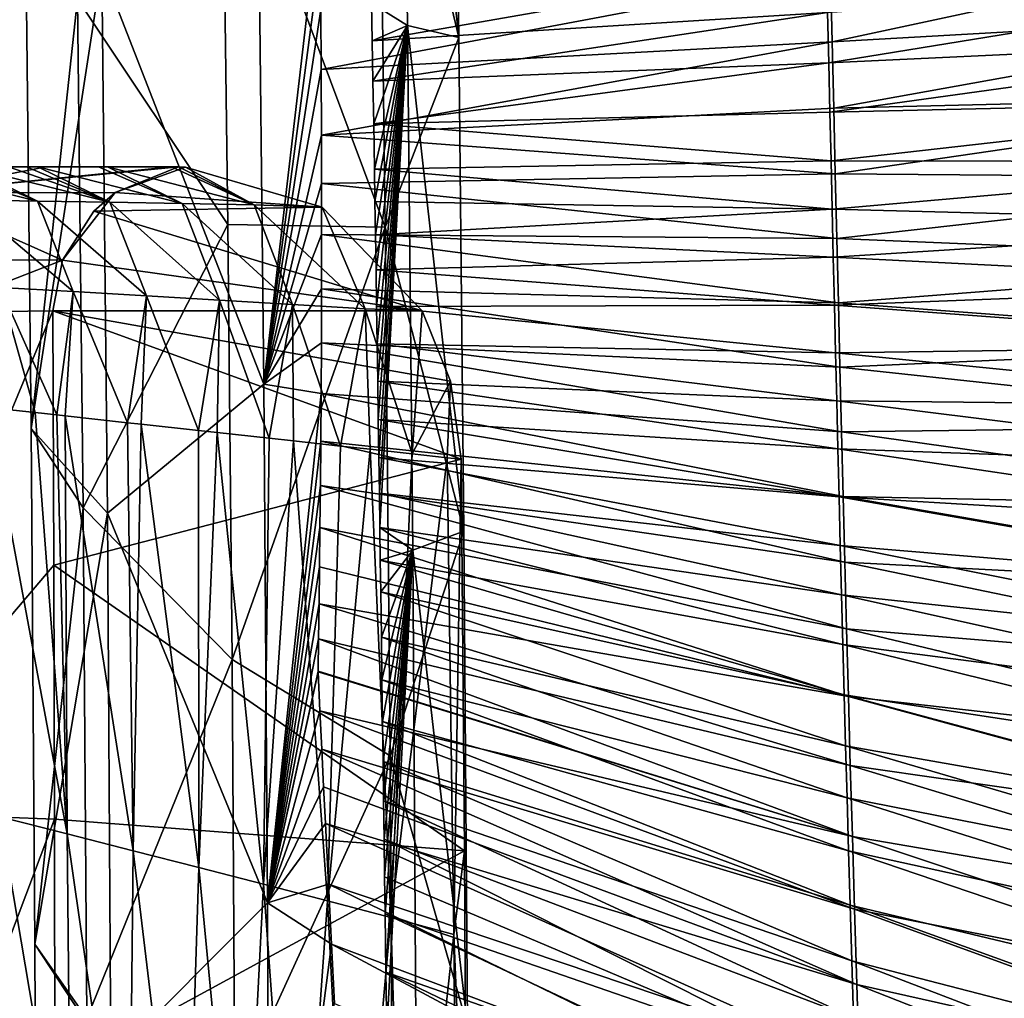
# Model space of a CAD drawing. Header units: millimetres. Extents: x -350 to 350, y 0 to 877.
# Tile 39 of 63: x -258 to -178, y 593 to 672. Entities that reach past the tile are written whole.
import ezdxf

# ---------------------------------------------------------------- set-up
doc = ezdxf.new("R2010")
doc.units = ezdxf.units.MM
doc.header["$LTSCALE"] = 41.718519
for name, color, linetype in [('1', 7, 'CONTINUOUS'), ('10', 7, 'CONTINUOUS'), ('2', 7, 'CONTINUOUS'), ('38', 7, 'CONTINUOUS'), ('40', 7, 'CONTINUOUS'), ('42', 7, 'CONTINUOUS'), ('44', 7, 'CONTINUOUS'), ('49', 7, 'CONTINUOUS'), ('6', 7, 'CONTINUOUS'), ('61', 7, 'CONTINUOUS')]:
    doc.layers.add(name, color=color, linetype=linetype)

msp = doc.modelspace()

# ---------------------------------------------------------------- linework, layer by layer
at = {"layer": '1', "linetype": 'Continuous'}
for points in [[(-226.386, 671.421, -501.972), (-226.96, 713.622, -518.869), (-229.291, 673.239, -499.787), (-226.386, 671.421, -501.972)], [(-222.253, 670.45, -515.226), (-222.802, 710.179, -531.247), (-226.96, 713.622, -518.869), (-222.253, 670.45, -515.226)], [(-226.386, 671.421, -501.972), (-222.253, 670.45, -515.226), (-226.96, 713.622, -518.869), (-226.386, 671.421, -501.972)], [(-222.802, 710.179, -531.247), (-222.253, 670.45, -515.226), (-228.743, 697.681, -538.955), (-222.802, 710.179, -531.247)], [(-228.743, 697.681, -538.955), (-228.19, 655.123, -522.259), (-241.365, 690.396, -540.445), (-228.743, 697.681, -538.955)], [(-228.743, 697.681, -538.955), (-222.253, 670.45, -515.226), (-228.19, 655.123, -522.259), (-228.743, 697.681, -538.955)], [(-241.365, 690.396, -540.445), (-228.19, 655.123, -522.259), (-240.915, 655.353, -526.774), (-241.365, 690.396, -540.445)], [(-238.469, 684.164, -500.373), (-238.012, 642.451, -485.151), (-233.444, 681.538, -500.568), (-238.469, 684.164, -500.373)], [(-233.444, 681.538, -500.568), (-238.012, 642.451, -485.151), (-233.415, 677.247, -498.912), (-233.444, 681.538, -500.568)], [(-233.415, 677.247, -498.912), (-238.012, 642.451, -485.151), (-233.39, 672.727, -497.189), (-233.415, 677.247, -498.912)], [(-229.239, 670.174, -498.649), (-226.386, 671.421, -501.972), (-229.291, 673.239, -499.787), (-229.239, 670.174, -498.649)], [(-233.39, 672.727, -497.189), (-238.012, 642.451, -485.151), (-233.369, 667.869, -495.362), (-233.39, 672.727, -497.189)], [(-229.184, 666.929, -497.455), (-226.386, 671.421, -501.972), (-229.239, 670.174, -498.649), (-229.184, 666.929, -497.455)], [(-229.126, 663.492, -496.205), (-226.386, 671.421, -501.972), (-229.184, 666.929, -497.455), (-229.126, 663.492, -496.205)], [(-229.065, 659.808, -494.879), (-226.386, 671.421, -501.972), (-229.126, 663.492, -496.205), (-229.065, 659.808, -494.879)], [(-229.023, 657.221, -493.958), (-226.386, 671.421, -501.972), (-229.065, 659.808, -494.879), (-229.023, 657.221, -493.958)], [(-228.98, 654.524, -493.005), (-226.386, 671.421, -501.972), (-229.023, 657.221, -493.958), (-228.98, 654.524, -493.005)], [(-228.935, 651.692, -492.014), (-226.386, 671.421, -501.972), (-228.98, 654.524, -493.005), (-228.935, 651.692, -492.014)], [(-228.889, 648.728, -490.986), (-226.386, 671.421, -501.972), (-228.935, 651.692, -492.014), (-228.889, 648.728, -490.986)], [(-228.843, 645.711, -489.95), (-226.386, 671.421, -501.972), (-228.889, 648.728, -490.986), (-228.843, 645.711, -489.95)], [(-228.797, 642.691, -488.923), (-226.386, 671.421, -501.972), (-228.843, 645.711, -489.95), (-228.797, 642.691, -488.923)], [(-228.751, 639.603, -487.883), (-226.386, 671.421, -501.972), (-228.797, 642.691, -488.923), (-228.751, 639.603, -487.883)], [(-228.707, 636.547, -486.866), (-226.386, 671.421, -501.972), (-228.751, 639.603, -487.883), (-228.707, 636.547, -486.866)], [(-228.665, 633.643, -485.908), (-226.386, 671.421, -501.972), (-228.707, 636.547, -486.866), (-228.665, 633.643, -485.908)], [(-228.626, 630.884, -485.007), (-226.386, 671.421, -501.972), (-228.665, 633.643, -485.908), (-228.626, 630.884, -485.007)], [(-225.962, 629.063, -487.048), (-226.386, 671.421, -501.972), (-228.626, 630.884, -485.007), (-225.962, 629.063, -487.048)], [(-221.839, 630.597, -500.98), (-222.253, 670.45, -515.226), (-226.386, 671.421, -501.972), (-221.839, 630.597, -500.98)], [(-225.962, 629.063, -487.048), (-221.839, 630.597, -500.98), (-226.386, 671.421, -501.972), (-225.962, 629.063, -487.048)], [(-222.253, 670.45, -515.226), (-221.839, 630.597, -500.98), (-228.19, 655.123, -522.259), (-222.253, 670.45, -515.226)], [(-233.369, 667.869, -495.362), (-238.012, 642.451, -485.151), (-233.35, 662.557, -493.394), (-233.369, 667.869, -495.362)], [(-233.35, 662.557, -493.394), (-238.012, 642.451, -485.151), (-233.342, 658.664, -491.97), (-233.35, 662.557, -493.394)], [(-233.342, 658.664, -491.97), (-238.012, 642.451, -485.151), (-233.339, 654.547, -490.482), (-233.342, 658.664, -491.97)], [(-240.915, 655.353, -526.774), (-228.19, 655.123, -522.259), (-240.572, 620.229, -514.511), (-240.915, 655.353, -526.774)], [(-228.19, 655.123, -522.259), (-227.793, 612.44, -507.627), (-240.572, 620.229, -514.511), (-228.19, 655.123, -522.259)], [(-228.19, 655.123, -522.259), (-221.839, 630.597, -500.98), (-227.793, 612.44, -507.627), (-228.19, 655.123, -522.259)], [(-233.339, 654.547, -490.482), (-238.012, 642.451, -485.151), (-233.343, 650.163, -488.916), (-233.339, 654.547, -490.482)], [(-233.343, 650.163, -488.916), (-238.012, 642.451, -485.151), (-233.353, 645.788, -487.374), (-233.343, 650.163, -488.916)], [(-233.353, 645.788, -487.374), (-238.012, 642.451, -485.151), (-233.369, 641.715, -485.955), (-233.353, 645.788, -487.374)], [(-238.012, 642.451, -485.151), (-237.701, 600.581, -471.838), (-233.369, 641.715, -485.955), (-238.012, 642.451, -485.151)], [(-233.369, 641.715, -485.955), (-237.701, 600.581, -471.838), (-233.392, 637.863, -484.628), (-233.369, 641.715, -485.955)], [(-233.392, 637.863, -484.628), (-237.701, 600.581, -471.838), (-233.426, 634.26, -483.398), (-233.392, 637.863, -484.628)], [(-233.426, 634.26, -483.398), (-237.701, 600.581, -471.838), (-233.464, 630.877, -482.255), (-233.426, 634.26, -483.398)], [(-233.464, 630.877, -482.255), (-237.701, 600.581, -471.838), (-233.502, 627.698, -481.193), (-233.464, 630.877, -482.255)], [(-228.59, 628.234, -484.149), (-225.962, 629.063, -487.048), (-228.626, 630.884, -485.007), (-228.59, 628.234, -484.149)], [(-221.839, 630.597, -500.98), (-221.559, 590.619, -488.51), (-227.793, 612.44, -507.627), (-221.839, 630.597, -500.98)], [(-221.559, 590.619, -488.51), (-221.839, 630.597, -500.98), (-225.962, 629.063, -487.048), (-221.559, 590.619, -488.51)], [(-228.555, 625.677, -483.33), (-225.962, 629.063, -487.048), (-228.59, 628.234, -484.149), (-228.555, 625.677, -483.33)], [(-228.505, 622.032, -482.174), (-225.962, 629.063, -487.048), (-228.555, 625.677, -483.33), (-228.505, 622.032, -482.174)], [(-228.458, 618.567, -481.091), (-225.962, 629.063, -487.048), (-228.505, 622.032, -482.174), (-228.458, 618.567, -481.091)], [(-228.413, 615.213, -480.055), (-225.962, 629.063, -487.048), (-228.458, 618.567, -481.091), (-228.413, 615.213, -480.055)], [(-228.369, 611.976, -479.068), (-225.962, 629.063, -487.048), (-228.413, 615.213, -480.055), (-228.369, 611.976, -479.068)], [(-228.327, 608.809, -478.115), (-225.962, 629.063, -487.048), (-228.369, 611.976, -479.068), (-228.327, 608.809, -478.115)], [(-228.285, 605.718, -477.196), (-225.962, 629.063, -487.048), (-228.327, 608.809, -478.115), (-228.285, 605.718, -477.196)], [(-228.243, 602.677, -476.304), (-225.962, 629.063, -487.048), (-228.285, 605.718, -477.196), (-228.243, 602.677, -476.304)], [(-228.201, 599.688, -475.438), (-225.962, 629.063, -487.048), (-228.243, 602.677, -476.304), (-228.201, 599.688, -475.438)], [(-228.133, 594.979, -474.096), (-225.962, 629.063, -487.048), (-228.201, 599.688, -475.438), (-228.133, 594.979, -474.096)], [(-228.065, 590.347, -472.805), (-225.962, 629.063, -487.048), (-228.133, 594.979, -474.096), (-228.065, 590.347, -472.805)], [(-225.689, 586.549, -474.1), (-225.962, 629.063, -487.048), (-228.065, 590.347, -472.805), (-225.689, 586.549, -474.1)], [(-225.689, 586.549, -474.1), (-221.559, 590.619, -488.51), (-225.962, 629.063, -487.048), (-225.689, 586.549, -474.1)], [(-233.502, 627.698, -481.193), (-237.701, 600.581, -471.838), (-233.541, 624.713, -480.204), (-233.502, 627.698, -481.193)], [(-233.541, 624.713, -480.204), (-237.701, 600.581, -471.838), (-233.579, 621.902, -479.283), (-233.541, 624.713, -480.204)], [(-233.579, 621.902, -479.283), (-237.701, 600.581, -471.838), (-233.618, 619.272, -478.428), (-233.579, 621.902, -479.283)], [(-240.572, 620.229, -514.511), (-227.793, 612.44, -507.627), (-240.335, 585.024, -503.655), (-240.572, 620.229, -514.511)], [(-233.618, 619.272, -478.428), (-237.701, 600.581, -471.838), (-233.617, 619.244, -478.42), (-233.618, 619.272, -478.428)], [(-233.617, 619.244, -478.42), (-237.701, 600.581, -471.838), (-233.616, 619.216, -478.411), (-233.617, 619.244, -478.42)], [(-233.616, 619.216, -478.411), (-237.701, 600.581, -471.838), (-233.467, 616.069, -477.468), (-233.616, 619.216, -478.411)], [(-233.467, 616.069, -477.468), (-237.701, 600.581, -471.838), (-233.319, 612.98, -476.555), (-233.467, 616.069, -477.468)], [(-233.319, 612.98, -476.555), (-237.701, 600.581, -471.838), (-233.173, 609.949, -475.672), (-233.319, 612.98, -476.555)], [(-227.793, 612.44, -507.627), (-227.553, 569.63, -495.059), (-240.335, 585.024, -503.655), (-227.793, 612.44, -507.627)], [(-227.793, 612.44, -507.627), (-221.559, 590.619, -488.51), (-227.553, 569.63, -495.059), (-227.793, 612.44, -507.627)], [(-233.173, 609.949, -475.672), (-237.701, 600.581, -471.838), (-233.028, 606.977, -474.817), (-233.173, 609.949, -475.672)], [(-233.028, 606.977, -474.817), (-237.701, 600.581, -471.838), (-232.787, 602.065, -473.43), (-233.028, 606.977, -474.817)], [(-232.787, 602.065, -473.43), (-237.701, 600.581, -471.838), (-232.546, 597.228, -472.095), (-232.787, 602.065, -473.43)], [(-237.701, 600.581, -471.838), (-237.535, 558.555, -460.436), (-232.546, 597.228, -472.095), (-237.701, 600.581, -471.838)], [(-232.546, 597.228, -472.095), (-237.535, 558.555, -460.436), (-232.304, 592.441, -470.805), (-232.546, 597.228, -472.095)]]:
    msp.add_3dface(points, dxfattribs=at)
at = {"layer": '10', "linetype": 'Continuous'}
for points in [[(-229.239, 670.174, -498.649), (-229.291, 673.239, -499.787), (-192.546, 676.584, -511.585), (-229.239, 670.174, -498.649)], [(-192.451, 672.459, -510.114), (-229.239, 670.174, -498.649), (-192.546, 676.584, -511.585), (-192.451, 672.459, -510.114)], [(-192.357, 668.411, -508.689), (-192.451, 672.459, -510.114), (-148.752, 675.519, -521.448), (-192.357, 668.411, -508.689)], [(-148.684, 670.44, -519.688), (-192.357, 668.411, -508.689), (-148.752, 675.519, -521.448), (-148.684, 670.44, -519.688)], [(-229.184, 666.929, -497.455), (-229.239, 670.174, -498.649), (-192.451, 672.459, -510.114), (-229.184, 666.929, -497.455)], [(-192.357, 668.411, -508.689), (-229.184, 666.929, -497.455), (-192.451, 672.459, -510.114), (-192.357, 668.411, -508.689)], [(-192.265, 664.425, -507.305), (-192.357, 668.411, -508.689), (-148.684, 670.44, -519.688), (-192.265, 664.425, -507.305)], [(-148.616, 665.41, -517.973), (-192.265, 664.425, -507.305), (-148.684, 670.44, -519.688), (-148.616, 665.41, -517.973)], [(-229.126, 663.492, -496.205), (-229.184, 666.929, -497.455), (-192.357, 668.411, -508.689), (-229.126, 663.492, -496.205)], [(-192.265, 664.425, -507.305), (-229.126, 663.492, -496.205), (-192.357, 668.411, -508.689), (-192.265, 664.425, -507.305)], [(-192.174, 660.488, -505.954), (-192.265, 664.425, -507.305), (-148.616, 665.41, -517.973), (-192.174, 660.488, -505.954)], [(-148.549, 660.418, -516.296), (-192.174, 660.488, -505.954), (-148.616, 665.41, -517.973), (-148.549, 660.418, -516.296)], [(-192.174, 660.488, -505.954), (-229.126, 663.492, -496.205), (-192.265, 664.425, -507.305), (-192.174, 660.488, -505.954)], [(-229.065, 659.808, -494.879), (-229.126, 663.492, -496.205), (-192.174, 660.488, -505.954), (-229.065, 659.808, -494.879)], [(-192.084, 656.585, -504.633), (-229.065, 659.808, -494.879), (-192.174, 660.488, -505.954), (-192.084, 656.585, -504.633)], [(-192.084, 656.585, -504.633), (-192.174, 660.488, -505.954), (-148.549, 660.418, -516.296), (-192.084, 656.585, -504.633)], [(-148.483, 655.453, -514.654), (-192.084, 656.585, -504.633), (-148.549, 660.418, -516.296), (-148.483, 655.453, -514.654)], [(-229.023, 657.221, -493.958), (-229.065, 659.808, -494.879), (-192.084, 656.585, -504.633), (-229.023, 657.221, -493.958)], [(-228.98, 654.524, -493.005), (-229.023, 657.221, -493.958), (-192.084, 656.585, -504.633), (-228.98, 654.524, -493.005)], [(-191.993, 652.707, -503.337), (-228.98, 654.524, -493.005), (-192.084, 656.585, -504.633), (-191.993, 652.707, -503.337)], [(-191.993, 652.707, -503.337), (-192.084, 656.585, -504.633), (-148.483, 655.453, -514.654), (-191.993, 652.707, -503.337)], [(-148.416, 650.507, -513.045), (-191.993, 652.707, -503.337), (-148.483, 655.453, -514.654), (-148.416, 650.507, -513.045)], [(-228.935, 651.692, -492.014), (-228.98, 654.524, -493.005), (-191.993, 652.707, -503.337), (-228.935, 651.692, -492.014)], [(-191.903, 648.844, -502.062), (-228.935, 651.692, -492.014), (-191.993, 652.707, -503.337), (-191.903, 648.844, -502.062)], [(-191.903, 648.844, -502.062), (-191.993, 652.707, -503.337), (-148.416, 650.507, -513.045), (-191.903, 648.844, -502.062)], [(-228.889, 648.728, -490.986), (-228.935, 651.692, -492.014), (-191.903, 648.844, -502.062), (-228.889, 648.728, -490.986)], [(-148.349, 645.573, -511.464), (-191.903, 648.844, -502.062), (-148.416, 650.507, -513.045), (-148.349, 645.573, -511.464)], [(-191.811, 644.985, -500.805), (-228.889, 648.728, -490.986), (-191.903, 648.844, -502.062), (-191.811, 644.985, -500.805)], [(-228.843, 645.711, -489.95), (-228.889, 648.728, -490.986), (-191.811, 644.985, -500.805), (-228.843, 645.711, -489.95)], [(-191.811, 644.985, -500.805), (-191.903, 648.844, -502.062), (-148.349, 645.573, -511.464), (-191.811, 644.985, -500.805)], [(-228.797, 642.691, -488.923), (-228.843, 645.711, -489.95), (-191.718, 641.122, -499.563), (-228.797, 642.691, -488.923)], [(-191.718, 641.122, -499.563), (-228.843, 645.711, -489.95), (-191.811, 644.985, -500.805), (-191.718, 641.122, -499.563)], [(-148.281, 640.643, -509.911), (-191.811, 644.985, -500.805), (-148.349, 645.573, -511.464), (-148.281, 640.643, -509.911)], [(-191.718, 641.122, -499.563), (-191.811, 644.985, -500.805), (-148.281, 640.643, -509.911), (-191.718, 641.122, -499.563)], [(-228.751, 639.603, -487.883), (-228.797, 642.691, -488.923), (-191.623, 637.245, -498.333), (-228.751, 639.603, -487.883)], [(-191.623, 637.245, -498.333), (-228.797, 642.691, -488.923), (-191.718, 641.122, -499.563), (-191.623, 637.245, -498.333)], [(-191.623, 637.245, -498.333), (-191.718, 641.122, -499.563), (-148.212, 635.709, -508.381), (-191.623, 637.245, -498.333)], [(-148.212, 635.709, -508.381), (-191.718, 641.122, -499.563), (-148.281, 640.643, -509.911), (-148.212, 635.709, -508.381)], [(-228.707, 636.547, -486.866), (-228.751, 639.603, -487.883), (-191.526, 633.347, -497.113), (-228.707, 636.547, -486.866)], [(-191.526, 633.347, -497.113), (-228.751, 639.603, -487.883), (-191.623, 637.245, -498.333), (-191.526, 633.347, -497.113)], [(-191.526, 633.347, -497.113), (-191.623, 637.245, -498.333), (-148.141, 630.765, -506.873), (-191.526, 633.347, -497.113)], [(-148.141, 630.765, -506.873), (-191.623, 637.245, -498.333), (-148.212, 635.709, -508.381), (-148.141, 630.765, -506.873)], [(-228.665, 633.643, -485.908), (-228.707, 636.547, -486.866), (-191.427, 629.419, -495.901), (-228.665, 633.643, -485.908)], [(-191.427, 629.419, -495.901), (-228.707, 636.547, -486.866), (-191.526, 633.347, -497.113), (-191.427, 629.419, -495.901)], [(-228.626, 630.884, -485.007), (-228.665, 633.643, -485.908), (-191.325, 625.453, -494.693), (-228.626, 630.884, -485.007)], [(-191.325, 625.453, -494.693), (-228.665, 633.643, -485.908), (-191.427, 629.419, -495.901), (-191.325, 625.453, -494.693)], [(-191.427, 629.419, -495.901), (-191.526, 633.347, -497.113), (-148.068, 625.805, -505.385), (-191.427, 629.419, -495.901)], [(-148.068, 625.805, -505.385), (-191.526, 633.347, -497.113), (-148.141, 630.765, -506.873), (-148.068, 625.805, -505.385)], [(-228.59, 628.234, -484.149), (-228.626, 630.884, -485.007), (-191.22, 621.441, -493.489), (-228.59, 628.234, -484.149)], [(-191.22, 621.441, -493.489), (-228.626, 630.884, -485.007), (-191.325, 625.453, -494.693), (-191.22, 621.441, -493.489)], [(-191.325, 625.453, -494.693), (-191.427, 629.419, -495.901), (-147.994, 620.822, -503.916), (-191.325, 625.453, -494.693)], [(-147.994, 620.822, -503.916), (-191.427, 629.419, -495.901), (-148.068, 625.805, -505.385), (-147.994, 620.822, -503.916)], [(-228.555, 625.677, -483.33), (-228.59, 628.234, -484.149), (-191.111, 617.375, -492.287), (-228.555, 625.677, -483.33)], [(-191.111, 617.375, -492.287), (-228.59, 628.234, -484.149), (-191.22, 621.441, -493.489), (-191.111, 617.375, -492.287)], [(-228.505, 622.032, -482.174), (-228.555, 625.677, -483.33), (-190.998, 613.245, -491.084), (-228.505, 622.032, -482.174)], [(-190.998, 613.245, -491.084), (-228.555, 625.677, -483.33), (-191.111, 617.375, -492.287), (-190.998, 613.245, -491.084)], [(-191.22, 621.441, -493.489), (-191.325, 625.453, -494.693), (-147.917, 615.81, -502.464), (-191.22, 621.441, -493.489)], [(-147.917, 615.81, -502.464), (-191.325, 625.453, -494.693), (-147.994, 620.822, -503.916), (-147.917, 615.81, -502.464)], [(-228.458, 618.567, -481.091), (-228.505, 622.032, -482.174), (-190.88, 609.042, -489.879), (-228.458, 618.567, -481.091)], [(-190.88, 609.042, -489.879), (-228.505, 622.032, -482.174), (-190.998, 613.245, -491.084), (-190.88, 609.042, -489.879)], [(-191.111, 617.375, -492.287), (-191.22, 621.441, -493.489), (-147.837, 610.761, -501.027), (-191.111, 617.375, -492.287)], [(-147.837, 610.761, -501.027), (-191.22, 621.441, -493.489), (-147.917, 615.81, -502.464), (-147.837, 610.761, -501.027)], [(-228.413, 615.213, -480.055), (-228.458, 618.567, -481.091), (-190.757, 604.757, -488.67), (-228.413, 615.213, -480.055)], [(-190.757, 604.757, -488.67), (-228.458, 618.567, -481.091), (-190.88, 609.042, -489.879), (-190.757, 604.757, -488.67)], [(-190.998, 613.245, -491.084), (-191.111, 617.375, -492.287), (-147.755, 605.671, -499.605), (-190.998, 613.245, -491.084)], [(-147.755, 605.671, -499.605), (-191.111, 617.375, -492.287), (-147.837, 610.761, -501.027), (-147.755, 605.671, -499.605)], [(-228.369, 611.976, -479.068), (-228.413, 615.213, -480.055), (-190.628, 600.378, -487.456), (-228.369, 611.976, -479.068)], [(-190.628, 600.378, -487.456), (-228.413, 615.213, -480.055), (-190.757, 604.757, -488.67), (-190.628, 600.378, -487.456)], [(-190.88, 609.042, -489.879), (-190.998, 613.245, -491.084), (-147.669, 600.53, -498.195), (-190.88, 609.042, -489.879)], [(-147.669, 600.53, -498.195), (-190.998, 613.245, -491.084), (-147.755, 605.671, -499.605), (-147.669, 600.53, -498.195)], [(-228.327, 608.809, -478.115), (-228.369, 611.976, -479.068), (-190.493, 595.893, -486.234), (-228.327, 608.809, -478.115)], [(-190.493, 595.893, -486.234), (-228.369, 611.976, -479.068), (-190.628, 600.378, -487.456), (-190.493, 595.893, -486.234)], [(-228.285, 605.718, -477.196), (-228.327, 608.809, -478.115), (-190.35, 591.288, -485.002), (-228.285, 605.718, -477.196)], [(-190.35, 591.288, -485.002), (-228.327, 608.809, -478.115), (-190.493, 595.893, -486.234), (-190.35, 591.288, -485.002)], [(-190.757, 604.757, -488.67), (-190.88, 609.042, -489.879), (-147.579, 595.334, -496.798), (-190.757, 604.757, -488.67)], [(-147.579, 595.334, -496.798), (-190.88, 609.042, -489.879), (-147.669, 600.53, -498.195), (-147.579, 595.334, -496.798)], [(-228.243, 602.677, -476.304), (-228.285, 605.718, -477.196), (-190.2, 586.548, -483.759), (-228.243, 602.677, -476.304)], [(-190.2, 586.548, -483.759), (-228.285, 605.718, -477.196), (-190.35, 591.288, -485.002), (-190.2, 586.548, -483.759)], [(-190.628, 600.378, -487.456), (-190.757, 604.757, -488.67), (-147.485, 590.073, -495.412), (-190.628, 600.378, -487.456)], [(-147.485, 590.073, -495.412), (-190.757, 604.757, -488.67), (-147.579, 595.334, -496.798), (-147.485, 590.073, -495.412)], [(-228.201, 599.688, -475.438), (-228.243, 602.677, -476.304), (-190.2, 586.548, -483.759), (-228.201, 599.688, -475.438)], [(-190.493, 595.893, -486.234), (-190.628, 600.378, -487.456), (-147.387, 584.739, -494.035), (-190.493, 595.893, -486.234)], [(-147.387, 584.739, -494.035), (-190.628, 600.378, -487.456), (-147.485, 590.073, -495.412), (-147.387, 584.739, -494.035)], [(-228.133, 594.979, -474.096), (-228.201, 599.688, -475.438), (-190.039, 581.653, -482.503), (-228.133, 594.979, -474.096)], [(-190.039, 581.653, -482.503), (-228.201, 599.688, -475.438), (-190.2, 586.548, -483.759), (-190.039, 581.653, -482.503)], [(-190.35, 591.288, -485.002), (-190.493, 595.893, -486.234), (-147.283, 579.323, -492.667), (-190.35, 591.288, -485.002)], [(-147.283, 579.323, -492.667), (-190.493, 595.893, -486.234), (-147.387, 584.739, -494.035), (-147.283, 579.323, -492.667)], [(-228.065, 590.347, -472.805), (-228.133, 594.979, -474.096), (-189.868, 576.585, -481.23), (-228.065, 590.347, -472.805)], [(-189.868, 576.585, -481.23), (-228.133, 594.979, -474.096), (-190.039, 581.653, -482.503), (-189.868, 576.585, -481.23)]]:
    msp.add_3dface(points, dxfattribs=at)
at = {"layer": '2', "linetype": 'Continuous'}
for points in [[(-241.365, 690.396, -540.445), (-240.915, 655.353, -526.774), (-253.056, 673.586, -527.226), (-241.365, 690.396, -540.445)], [(-238.012, 642.451, -485.151), (-238.469, 684.164, -500.373), (-251.094, 676.045, -501.707), (-238.012, 642.451, -485.151)], [(-257.266, 680.39, -516.205), (-253.056, 673.586, -527.226), (-256.804, 638.881, -500.961), (-257.266, 680.39, -516.205)], [(-257.266, 680.39, -516.205), (-256.804, 638.881, -500.961), (-251.094, 676.045, -501.707), (-257.266, 680.39, -516.205)], [(-251.094, 676.045, -501.707), (-256.804, 638.881, -500.961), (-250.641, 632.051, -486.037), (-251.094, 676.045, -501.707)], [(-238.012, 642.451, -485.151), (-251.094, 676.045, -501.707), (-250.641, 632.051, -486.037), (-238.012, 642.451, -485.151)], [(-253.056, 673.586, -527.226), (-252.606, 632.47, -512.235), (-256.804, 638.881, -500.961), (-253.056, 673.586, -527.226)], [(-253.056, 673.586, -527.226), (-240.915, 655.353, -526.774), (-252.606, 632.47, -512.235), (-253.056, 673.586, -527.226)], [(-240.915, 655.353, -526.774), (-240.572, 620.229, -514.511), (-252.606, 632.47, -512.235), (-240.915, 655.353, -526.774)], [(-237.701, 600.581, -471.838), (-238.012, 642.451, -485.151), (-250.641, 632.051, -486.037), (-237.701, 600.581, -471.838)], [(-256.804, 638.881, -500.961), (-252.606, 632.47, -512.235), (-256.489, 597.237, -487.646), (-256.804, 638.881, -500.961)], [(-256.804, 638.881, -500.961), (-256.489, 597.237, -487.646), (-250.641, 632.051, -486.037), (-256.804, 638.881, -500.961)], [(-252.606, 632.47, -512.235), (-252.303, 591.236, -499.163), (-256.489, 597.237, -487.646), (-252.606, 632.47, -512.235)], [(-252.606, 632.47, -512.235), (-240.572, 620.229, -514.511), (-252.303, 591.236, -499.163), (-252.606, 632.47, -512.235)], [(-250.641, 632.051, -486.037), (-256.489, 597.237, -487.646), (-250.35, 587.889, -472.501), (-250.641, 632.051, -486.037)], [(-237.701, 600.581, -471.838), (-250.641, 632.051, -486.037), (-250.35, 587.889, -472.501), (-237.701, 600.581, -471.838)], [(-240.572, 620.229, -514.511), (-240.335, 585.024, -503.655), (-252.303, 591.236, -499.163), (-240.572, 620.229, -514.511)], [(-237.535, 558.555, -460.436), (-237.701, 600.581, -471.838), (-250.35, 587.889, -472.501), (-237.535, 558.555, -460.436)], [(-256.489, 597.237, -487.646), (-252.303, 591.236, -499.163), (-256.32, 555.457, -476.26), (-256.489, 597.237, -487.646)], [(-256.489, 597.237, -487.646), (-256.32, 555.457, -476.26), (-250.35, 587.889, -472.501), (-256.489, 597.237, -487.646)]]:
    msp.add_3dface(points, dxfattribs=at)
at = {"layer": '38', "linetype": 'Continuous'}
for points in [[(-254.962, 627.844, -506.838), (-271.858, 607.974, -459.626), (-255.046, 648.39, -514.184), (-254.962, 627.844, -506.838)], [(-255.046, 648.39, -514.184), (-271.858, 607.974, -459.626), (-265.149, 648.248, -492.439), (-255.046, 648.39, -514.184)], [(-254.911, 607.321, -499.987), (-271.858, 607.974, -459.626), (-254.962, 627.844, -506.838), (-254.911, 607.321, -499.987)], [(-271.858, 607.974, -459.626), (-254.911, 607.321, -499.987), (-270.071, 567.216, -448.346), (-271.858, 607.974, -459.626)], [(-270.071, 567.216, -448.346), (-254.911, 607.321, -499.987), (-254.893, 586.796, -493.621), (-270.071, 567.216, -448.346)]]:
    msp.add_3dface(points, dxfattribs=at)
at = {"layer": '40', "linetype": 'Continuous'}
for points in [[(-260.298, 640.575, -230.685), (-253.892, 606.144, -225.571), (-256.474, 640.16, -257.089), (-260.298, 640.575, -230.685)], [(-253.892, 606.144, -225.571), (-260.298, 640.575, -230.685), (-259.293, 607.506, -183.175), (-253.892, 606.144, -225.571)], [(-253.892, 606.144, -225.571), (-254.717, 639.968, -269.247), (-256.474, 640.16, -257.089), (-253.892, 606.144, -225.571)], [(-254.052, 639.896, -273.853), (-254.717, 639.968, -269.247), (-253.892, 606.144, -225.571), (-254.052, 639.896, -273.853)], [(-248.549, 604.782, -267.911), (-249.006, 639.345, -308.896), (-254.052, 639.896, -273.853), (-248.549, 604.782, -267.911)], [(-248.549, 604.782, -267.911), (-254.052, 639.896, -273.853), (-253.892, 606.144, -225.571), (-248.549, 604.782, -267.911)], [(-247.915, 639.226, -316.486), (-249.006, 639.345, -308.896), (-248.549, 604.782, -267.911), (-247.915, 639.226, -316.486)], [(-243.264, 603.427, -310.197), (-247.915, 639.226, -316.486), (-248.549, 604.782, -267.911), (-243.264, 603.427, -310.197)], [(-243.264, 603.427, -310.197), (-243.29, 638.719, -348.766), (-247.915, 639.226, -316.486), (-243.264, 603.427, -310.197)], [(-241.771, 638.552, -359.396), (-243.29, 638.719, -348.766), (-243.264, 603.427, -310.197), (-241.771, 638.552, -359.396)], [(-238.034, 602.076, -352.43), (-241.771, 638.552, -359.396), (-243.264, 603.427, -310.197), (-238.034, 602.076, -352.43)], [(-238.034, 602.076, -352.43), (-237.558, 638.091, -388.941), (-241.771, 638.552, -359.396), (-238.034, 602.076, -352.43)], [(-235.607, 637.877, -402.658), (-237.558, 638.091, -388.941), (-238.034, 602.076, -352.43), (-235.607, 637.877, -402.658)], [(-232.858, 600.733, -394.613), (-235.607, 637.877, -402.658), (-238.034, 602.076, -352.43), (-232.858, 600.733, -394.613)], [(-232.858, 600.733, -394.613), (-231.805, 637.461, -429.456), (-235.607, 637.877, -402.658), (-232.858, 600.733, -394.613)], [(-229.413, 637.199, -446.36), (-231.805, 637.461, -429.456), (-232.858, 600.733, -394.613), (-229.413, 637.199, -446.36)], [(-227.733, 599.38, -436.742), (-229.413, 637.199, -446.36), (-232.858, 600.733, -394.613), (-227.733, 599.38, -436.742)], [(-227.733, 599.38, -436.742), (-226.019, 636.83, -470.392), (-229.413, 637.199, -446.36), (-227.733, 599.38, -436.742)], [(-223.182, 636.521, -490.537), (-226.019, 636.83, -470.392), (-227.733, 599.38, -436.742), (-223.182, 636.521, -490.537)], [(-222.659, 598.017, -478.818), (-223.182, 636.521, -490.537), (-227.733, 599.38, -436.742), (-222.659, 598.017, -478.818)], [(-222.659, 598.017, -478.818), (-222.058, 636.399, -498.528), (-223.182, 636.521, -490.537), (-222.659, 598.017, -478.818)], [(-221.798, 604.763, -488.451), (-222.058, 636.399, -498.528), (-222.659, 598.017, -478.818), (-221.798, 604.763, -488.451)], [(-253.562, 573.569, -179.472), (-253.892, 606.144, -225.571), (-259.293, 607.506, -183.175), (-253.562, 573.569, -179.472)], [(-253.562, 573.569, -179.472), (-259.293, 607.506, -183.175), (-258.29, 575.642, -137.91), (-253.562, 573.569, -179.472)], [(-248.911, 571.539, -220.965), (-248.549, 604.782, -267.911), (-253.892, 606.144, -225.571), (-248.911, 571.539, -220.965)], [(-248.911, 571.539, -220.965), (-253.892, 606.144, -225.571), (-253.562, 573.569, -179.472), (-248.911, 571.539, -220.965)], [(-244.326, 569.503, -262.386), (-248.549, 604.782, -267.911), (-248.911, 571.539, -220.965), (-244.326, 569.503, -262.386)], [(-244.326, 569.503, -262.386), (-243.264, 603.427, -310.197), (-248.549, 604.782, -267.911), (-244.326, 569.503, -262.386)], [(-221.623, 573.169, -479.513), (-221.798, 604.763, -488.451), (-222.659, 598.017, -478.818), (-221.623, 573.169, -479.513)], [(-239.805, 567.466, -303.737), (-243.264, 603.427, -310.197), (-244.326, 569.503, -262.386), (-239.805, 567.466, -303.737)], [(-239.805, 567.466, -303.737), (-238.034, 602.076, -352.43), (-243.264, 603.427, -310.197), (-239.805, 567.466, -303.737)], [(-235.349, 565.445, -345.023), (-238.034, 602.076, -352.43), (-239.805, 567.466, -303.737), (-235.349, 565.445, -345.023)], [(-235.349, 565.445, -345.023), (-232.858, 600.733, -394.613), (-238.034, 602.076, -352.43), (-235.349, 565.445, -345.023)], [(-230.954, 563.443, -386.247), (-232.858, 600.733, -394.613), (-235.349, 565.445, -345.023), (-230.954, 563.443, -386.247)], [(-230.954, 563.443, -386.247), (-227.733, 599.38, -436.742), (-232.858, 600.733, -394.613), (-230.954, 563.443, -386.247)], [(-226.617, 561.428, -427.404), (-227.733, 599.38, -436.742), (-230.954, 563.443, -386.247), (-226.617, 561.428, -427.404)], [(-226.617, 561.428, -427.404), (-222.659, 598.017, -478.818), (-227.733, 599.38, -436.742), (-226.617, 561.428, -427.404)], [(-222.336, 559.4, -468.495), (-222.659, 598.017, -478.818), (-226.617, 561.428, -427.404), (-222.336, 559.4, -468.495)], [(-222.336, 559.4, -468.495), (-221.623, 573.169, -479.513), (-222.659, 598.017, -478.818), (-222.336, 559.4, -468.495)]]:
    msp.add_3dface(points, dxfattribs=at)
at = {"layer": '42', "linetype": 'Continuous'}
for points in [[(-257.169, 660, -427.729), (-256.269, 660, -434.147), (-281.558, 660, -428.835), (-257.169, 660, -427.729)], [(-281.558, 660, -428.835), (-256.269, 660, -434.147), (-273.599, 660, -448.466), (-281.558, 660, -428.835)], [(-258.615, 660, -417.412), (-257.169, 660, -427.729), (-281.558, 660, -428.835), (-258.615, 660, -417.412)], [(-256.269, 660, -434.147), (-251.346, 660, -469.316), (-273.599, 660, -448.466), (-256.269, 660, -434.147)], [(-273.599, 660, -448.466), (-251.346, 660, -469.316), (-264.97, 660, -468.697), (-273.599, 660, -448.466)], [(-251.346, 660, -469.316), (-250.624, 660, -474.473), (-264.97, 660, -468.697), (-251.346, 660, -469.316)], [(-264.97, 660, -468.697), (-250.624, 660, -474.473), (-255.597, 660, -489.648), (-264.97, 660, -468.697)], [(-250.624, 660, -474.473), (-245.473, 660, -511.33), (-255.597, 660, -489.648), (-250.624, 660, -474.473)]]:
    msp.add_3dface(points, dxfattribs=at)
at = {"layer": '44', "linetype": 'Continuous'}
for points in [[(-250.018, 657.931, -515.947), (-244.335, 659.991, -514.684), (-233.295, 656.76, -509.545), (-250.018, 657.931, -515.947)], [(-251.738, 656.424, -515.996), (-250.018, 657.931, -515.947), (-233.295, 656.76, -509.545), (-251.738, 656.424, -515.996)], [(-254.257, 652.478, -515.418), (-251.738, 656.424, -515.996), (-225.219, 648.388, -503.711), (-254.257, 652.478, -515.418)], [(-225.219, 648.388, -503.711), (-251.738, 656.424, -515.996), (-233.295, 656.76, -509.545), (-225.219, 648.388, -503.711)], [(-255.046, 648.39, -514.184), (-254.257, 652.478, -515.418), (-225.219, 648.388, -503.711), (-255.046, 648.39, -514.184)], [(-254.962, 627.844, -506.838), (-255.046, 648.39, -514.184), (-222.058, 636.399, -498.528), (-254.962, 627.844, -506.838)], [(-222.058, 636.399, -498.528), (-255.046, 648.39, -514.184), (-222.909, 642.701, -500.945), (-222.058, 636.399, -498.528)], [(-222.909, 642.701, -500.945), (-255.046, 648.39, -514.184), (-225.219, 648.388, -503.711), (-222.909, 642.701, -500.945)], [(-254.962, 627.844, -506.838), (-222.058, 636.399, -498.528), (-221.798, 604.763, -488.451), (-254.962, 627.844, -506.838)], [(-254.911, 607.321, -499.987), (-254.962, 627.844, -506.838), (-221.798, 604.763, -488.451), (-254.911, 607.321, -499.987)], [(-254.893, 586.796, -493.621), (-254.911, 607.321, -499.987), (-221.798, 604.763, -488.451), (-254.893, 586.796, -493.621)], [(-254.893, 586.796, -493.621), (-221.798, 604.763, -488.451), (-221.623, 573.169, -479.513), (-254.893, 586.796, -493.621)]]:
    msp.add_3dface(points, dxfattribs=at)
at = {"layer": '49', "linetype": 'Continuous'}
for points in [[(-255.597, 660, -489.648), (-245.473, 660, -511.33), (-266.49, 657.905, -480.415), (-255.597, 660, -489.648)], [(-266.49, 657.905, -480.415), (-245.473, 660, -511.33), (-244.9, 659.998, -513.021), (-266.49, 657.905, -480.415)], [(-264.97, 660, -468.697), (-255.597, 660, -489.648), (-266.49, 657.905, -480.415), (-264.97, 660, -468.697)], [(-250.018, 657.931, -515.947), (-266.49, 657.905, -480.415), (-244.9, 659.998, -513.021), (-250.018, 657.931, -515.947)], [(-244.335, 659.991, -514.684), (-250.018, 657.931, -515.947), (-244.9, 659.998, -513.021), (-244.335, 659.991, -514.684)], [(-266.49, 657.905, -480.415), (-254.257, 652.478, -515.418), (-270.536, 652.486, -480.085), (-266.49, 657.905, -480.415)], [(-250.018, 657.931, -515.947), (-254.257, 652.478, -515.418), (-266.49, 657.905, -480.415), (-250.018, 657.931, -515.947)], [(-250.018, 657.931, -515.947), (-251.738, 656.424, -515.996), (-254.257, 652.478, -515.418), (-250.018, 657.931, -515.947)], [(-254.257, 652.478, -515.418), (-265.149, 648.248, -492.439), (-270.536, 652.486, -480.085), (-254.257, 652.478, -515.418)], [(-255.046, 648.39, -514.184), (-265.149, 648.248, -492.439), (-254.257, 652.478, -515.418), (-255.046, 648.39, -514.184)]]:
    msp.add_3dface(points, dxfattribs=at)
at = {"layer": '6', "linetype": 'Continuous'}
for points in [[(-192.209, 675.609, -510.222), (-192.08, 670.112, -508.275), (-148.478, 679.462, -521.819), (-192.209, 675.609, -510.222)], [(-192.08, 670.112, -508.275), (-148.384, 672.584, -519.416), (-148.478, 679.462, -521.819), (-192.08, 670.112, -508.275)], [(-233.39, 672.727, -497.189), (-233.369, 667.869, -495.362), (-192.209, 675.609, -510.222), (-233.39, 672.727, -497.189)], [(-192.209, 675.609, -510.222), (-233.369, 667.869, -495.362), (-192.08, 670.112, -508.275), (-192.209, 675.609, -510.222)], [(-192.08, 670.112, -508.275), (-191.954, 664.736, -506.403), (-148.384, 672.584, -519.416), (-192.08, 670.112, -508.275)], [(-191.954, 664.736, -506.403), (-148.291, 665.801, -517.096), (-148.384, 672.584, -519.416), (-191.954, 664.736, -506.403)], [(-233.369, 667.869, -495.362), (-233.35, 662.557, -493.394), (-192.08, 670.112, -508.275), (-233.369, 667.869, -495.362)], [(-192.08, 670.112, -508.275), (-233.35, 662.557, -493.394), (-191.954, 664.736, -506.403), (-192.08, 670.112, -508.275)], [(-191.954, 664.736, -506.403), (-191.831, 659.447, -504.594), (-148.291, 665.801, -517.096), (-191.954, 664.736, -506.403)], [(-191.831, 659.447, -504.594), (-148.2, 659.086, -514.847), (-148.291, 665.801, -517.096), (-191.831, 659.447, -504.594)], [(-191.954, 664.736, -506.403), (-233.35, 662.557, -493.394), (-191.831, 659.447, -504.594), (-191.954, 664.736, -506.403)], [(-233.35, 662.557, -493.394), (-233.342, 658.664, -491.97), (-191.831, 659.447, -504.594), (-233.35, 662.557, -493.394)], [(-191.831, 659.447, -504.594), (-233.342, 658.664, -491.97), (-191.707, 654.214, -502.835), (-191.831, 659.447, -504.594)], [(-191.831, 659.447, -504.594), (-191.707, 654.214, -502.835), (-148.2, 659.086, -514.847), (-191.831, 659.447, -504.594)], [(-233.342, 658.664, -491.97), (-233.339, 654.547, -490.482), (-191.707, 654.214, -502.835), (-233.342, 658.664, -491.97)], [(-191.707, 654.214, -502.835), (-148.11, 652.416, -512.659), (-148.2, 659.086, -514.847), (-191.707, 654.214, -502.835)], [(-233.339, 654.547, -490.482), (-233.343, 650.163, -488.916), (-191.584, 649.014, -501.117), (-233.339, 654.547, -490.482)], [(-191.707, 654.214, -502.835), (-233.339, 654.547, -490.482), (-191.584, 649.014, -501.117), (-191.707, 654.214, -502.835)], [(-191.707, 654.214, -502.835), (-191.584, 649.014, -501.117), (-148.11, 652.416, -512.659), (-191.707, 654.214, -502.835)], [(-191.584, 649.014, -501.117), (-148.018, 645.771, -510.526), (-148.11, 652.416, -512.659), (-191.584, 649.014, -501.117)], [(-233.343, 650.163, -488.916), (-233.353, 645.788, -487.374), (-191.459, 643.822, -499.431), (-233.343, 650.163, -488.916)], [(-191.584, 649.014, -501.117), (-233.343, 650.163, -488.916), (-191.459, 643.822, -499.431), (-191.584, 649.014, -501.117)], [(-191.584, 649.014, -501.117), (-191.459, 643.822, -499.431), (-148.018, 645.771, -510.526), (-191.584, 649.014, -501.117)], [(-233.353, 645.788, -487.374), (-233.369, 641.715, -485.955), (-191.331, 638.615, -497.769), (-233.353, 645.788, -487.374)], [(-191.459, 643.822, -499.431), (-233.353, 645.788, -487.374), (-191.331, 638.615, -497.769), (-191.459, 643.822, -499.431)], [(-191.459, 643.822, -499.431), (-147.925, 639.133, -508.441), (-148.018, 645.771, -510.526), (-191.459, 643.822, -499.431)], [(-191.459, 643.822, -499.431), (-191.331, 638.615, -497.769), (-147.925, 639.133, -508.441), (-191.459, 643.822, -499.431)], [(-233.369, 641.715, -485.955), (-233.392, 637.863, -484.628), (-191.2, 633.373, -496.127), (-233.369, 641.715, -485.955)], [(-191.331, 638.615, -497.769), (-233.369, 641.715, -485.955), (-191.2, 633.373, -496.127), (-191.331, 638.615, -497.769)], [(-191.331, 638.615, -497.769), (-147.83, 632.484, -506.398), (-147.925, 639.133, -508.441), (-191.331, 638.615, -497.769)], [(-191.331, 638.615, -497.769), (-191.2, 633.373, -496.127), (-147.83, 632.484, -506.398), (-191.331, 638.615, -497.769)], [(-233.392, 637.863, -484.628), (-233.426, 634.26, -483.398), (-191.064, 628.077, -494.498), (-233.392, 637.863, -484.628)], [(-191.2, 633.373, -496.127), (-233.392, 637.863, -484.628), (-191.064, 628.077, -494.498), (-191.2, 633.373, -496.127)], [(-233.426, 634.26, -483.398), (-233.464, 630.877, -482.255), (-190.923, 622.707, -492.877), (-233.426, 634.26, -483.398)], [(-191.064, 628.077, -494.498), (-233.426, 634.26, -483.398), (-190.923, 622.707, -492.877), (-191.064, 628.077, -494.498)], [(-191.2, 633.373, -496.127), (-191.064, 628.077, -494.498), (-147.732, 625.809, -504.392), (-191.2, 633.373, -496.127)], [(-191.2, 633.373, -496.127), (-147.732, 625.809, -504.392), (-147.83, 632.484, -506.398), (-191.2, 633.373, -496.127)], [(-233.464, 630.877, -482.255), (-233.502, 627.698, -481.193), (-190.776, 617.241, -491.259), (-233.464, 630.877, -482.255)], [(-190.923, 622.707, -492.877), (-233.464, 630.877, -482.255), (-190.776, 617.241, -491.259), (-190.923, 622.707, -492.877)], [(-233.502, 627.698, -481.193), (-233.541, 624.713, -480.204), (-190.776, 617.241, -491.259), (-233.502, 627.698, -481.193)], [(-191.064, 628.077, -494.498), (-190.923, 622.707, -492.877), (-147.63, 619.092, -502.42), (-191.064, 628.077, -494.498)], [(-191.064, 628.077, -494.498), (-147.63, 619.092, -502.42), (-147.732, 625.809, -504.392), (-191.064, 628.077, -494.498)], [(-233.541, 624.713, -480.204), (-233.579, 621.902, -479.283), (-190.621, 611.659, -489.641), (-233.541, 624.713, -480.204)], [(-190.776, 617.241, -491.259), (-233.541, 624.713, -480.204), (-190.621, 611.659, -489.641), (-190.776, 617.241, -491.259)], [(-190.923, 622.707, -492.877), (-190.776, 617.241, -491.259), (-147.523, 612.318, -500.478), (-190.923, 622.707, -492.877)], [(-190.923, 622.707, -492.877), (-147.523, 612.318, -500.478), (-147.63, 619.092, -502.42), (-190.923, 622.707, -492.877)], [(-233.579, 621.902, -479.283), (-233.618, 619.272, -478.428), (-190.457, 605.938, -488.017), (-233.579, 621.902, -479.283)], [(-190.621, 611.659, -489.641), (-233.579, 621.902, -479.283), (-190.457, 605.938, -488.017), (-190.621, 611.659, -489.641)], [(-233.618, 619.272, -478.428), (-233.617, 619.244, -478.42), (-190.457, 605.938, -488.017), (-233.618, 619.272, -478.428)], [(-233.617, 619.244, -478.42), (-233.616, 619.216, -478.411), (-190.457, 605.938, -488.017), (-233.617, 619.244, -478.42)], [(-233.616, 619.216, -478.411), (-233.467, 616.069, -477.468), (-190.457, 605.938, -488.017), (-233.616, 619.216, -478.411)], [(-190.776, 617.241, -491.259), (-190.621, 611.659, -489.641), (-147.412, 605.47, -498.562), (-190.776, 617.241, -491.259)], [(-190.776, 617.241, -491.259), (-147.412, 605.47, -498.562), (-147.523, 612.318, -500.478), (-190.776, 617.241, -491.259)], [(-233.467, 616.069, -477.468), (-233.319, 612.98, -476.555), (-190.283, 600.053, -486.384), (-233.467, 616.069, -477.468)], [(-190.457, 605.938, -488.017), (-233.467, 616.069, -477.468), (-190.283, 600.053, -486.384), (-190.457, 605.938, -488.017)], [(-233.319, 612.98, -476.555), (-233.173, 609.949, -475.672), (-190.097, 593.972, -484.737), (-233.319, 612.98, -476.555)], [(-190.283, 600.053, -486.384), (-233.319, 612.98, -476.555), (-190.097, 593.972, -484.737), (-190.283, 600.053, -486.384)], [(-190.621, 611.659, -489.641), (-190.457, 605.938, -488.017), (-147.294, 598.532, -496.669), (-190.621, 611.659, -489.641)], [(-190.621, 611.659, -489.641), (-147.294, 598.532, -496.669), (-147.412, 605.47, -498.562), (-190.621, 611.659, -489.641)], [(-233.173, 609.949, -475.672), (-233.028, 606.977, -474.817), (-190.097, 593.972, -484.737), (-233.173, 609.949, -475.672)], [(-233.028, 606.977, -474.817), (-232.787, 602.065, -473.43), (-189.897, 587.662, -483.072), (-233.028, 606.977, -474.817)], [(-190.097, 593.972, -484.737), (-233.028, 606.977, -474.817), (-189.897, 587.662, -483.072), (-190.097, 593.972, -484.737)], [(-190.457, 605.938, -488.017), (-190.283, 600.053, -486.384), (-147.169, 591.486, -494.798), (-190.457, 605.938, -488.017)], [(-190.457, 605.938, -488.017), (-147.169, 591.486, -494.798), (-147.294, 598.532, -496.669), (-190.457, 605.938, -488.017)], [(-232.787, 602.065, -473.43), (-232.546, 597.228, -472.095), (-189.68, 581.08, -481.382), (-232.787, 602.065, -473.43)], [(-189.897, 587.662, -483.072), (-232.787, 602.065, -473.43), (-189.68, 581.08, -481.382), (-189.897, 587.662, -483.072)], [(-190.283, 600.053, -486.384), (-190.097, 593.972, -484.737), (-147.036, 584.311, -492.945), (-190.283, 600.053, -486.384)], [(-190.283, 600.053, -486.384), (-147.036, 584.311, -492.945), (-147.169, 591.486, -494.798), (-190.283, 600.053, -486.384)], [(-232.546, 597.228, -472.095), (-232.304, 592.441, -470.805), (-189.445, 574.176, -479.662), (-232.546, 597.228, -472.095)], [(-189.68, 581.08, -481.382), (-232.546, 597.228, -472.095), (-189.445, 574.176, -479.662), (-189.68, 581.08, -481.382)], [(-190.097, 593.972, -484.737), (-189.897, 587.662, -483.072), (-146.894, 576.985, -491.106), (-190.097, 593.972, -484.737)], [(-190.097, 593.972, -484.737), (-146.894, 576.985, -491.106), (-147.036, 584.311, -492.945), (-190.097, 593.972, -484.737)]]:
    msp.add_3dface(points, dxfattribs=at)
at = {"layer": '61', "linetype": 'Continuous'}
for points in [[(-262.941, 660, -386.581), (-267.587, 660, -353.518), (-256.287, 657.246, -351.956), (-262.941, 660, -386.581)], [(-256.287, 657.246, -351.956), (-267.587, 660, -353.518), (-262.149, 657.342, -311.665), (-256.287, 657.246, -351.956)], [(-261.923, 660, -393.833), (-262.941, 660, -386.581), (-256.287, 657.246, -351.956), (-261.923, 660, -393.833)], [(-258.615, 660, -417.412), (-261.923, 660, -393.833), (-250.437, 657.149, -392.248), (-258.615, 660, -417.412)], [(-250.437, 657.149, -392.248), (-261.923, 660, -393.833), (-256.287, 657.246, -351.956), (-250.437, 657.149, -392.248)], [(-257.169, 660, -427.729), (-258.615, 660, -417.412), (-250.437, 657.149, -392.248), (-257.169, 660, -427.729)], [(-256.269, 660, -434.147), (-257.169, 660, -427.729), (-250.437, 657.149, -392.248), (-256.269, 660, -434.147)], [(-251.346, 660, -469.316), (-256.269, 660, -434.147), (-244.597, 657.05, -432.542), (-251.346, 660, -469.316)], [(-244.597, 657.05, -432.542), (-256.269, 660, -434.147), (-250.437, 657.149, -392.248), (-244.597, 657.05, -432.542)], [(-250.624, 660, -474.473), (-251.346, 660, -469.316), (-244.597, 657.05, -432.542), (-250.624, 660, -474.473)], [(-245.473, 660, -511.33), (-250.624, 660, -474.473), (-238.769, 656.949, -472.838), (-245.473, 660, -511.33)], [(-238.769, 656.949, -472.838), (-250.624, 660, -474.473), (-244.597, 657.05, -432.542), (-238.769, 656.949, -472.838)], [(-244.9, 659.998, -513.021), (-245.473, 660, -511.33), (-238.769, 656.949, -472.838), (-244.9, 659.998, -513.021)], [(-244.335, 659.991, -514.684), (-244.9, 659.998, -513.021), (-238.769, 656.949, -472.838), (-244.335, 659.991, -514.684)], [(-233.295, 656.76, -509.545), (-244.335, 659.991, -514.684), (-238.769, 656.949, -472.838), (-233.295, 656.76, -509.545)], [(-253.402, 649.931, -310.433), (-256.287, 657.246, -351.956), (-262.149, 657.342, -311.665), (-253.402, 649.931, -310.433)], [(-253.402, 649.931, -310.433), (-262.149, 657.342, -311.665), (-259.341, 650.268, -270.151), (-253.402, 649.931, -310.433)], [(-247.48, 649.59, -350.718), (-250.437, 657.149, -392.248), (-256.287, 657.246, -351.956), (-247.48, 649.59, -350.718)], [(-247.48, 649.59, -350.718), (-256.287, 657.246, -351.956), (-253.402, 649.931, -310.433), (-247.48, 649.59, -350.718)], [(-241.574, 649.245, -391.004), (-244.597, 657.05, -432.542), (-250.437, 657.149, -392.248), (-241.574, 649.245, -391.004)], [(-241.574, 649.245, -391.004), (-250.437, 657.149, -392.248), (-247.48, 649.59, -350.718), (-241.574, 649.245, -391.004)], [(-235.684, 648.896, -431.293), (-238.769, 656.949, -472.838), (-244.597, 657.05, -432.542), (-235.684, 648.896, -431.293)], [(-235.684, 648.896, -431.293), (-244.597, 657.05, -432.542), (-241.574, 649.245, -391.004), (-235.684, 648.896, -431.293)], [(-229.809, 648.542, -471.585), (-233.295, 656.76, -509.545), (-238.769, 656.949, -472.838), (-229.809, 648.542, -471.585)], [(-229.809, 648.542, -471.585), (-238.769, 656.949, -472.838), (-235.684, 648.896, -431.293), (-229.809, 648.542, -471.585)], [(-225.219, 648.388, -503.711), (-233.295, 656.76, -509.545), (-229.809, 648.542, -471.585), (-225.219, 648.388, -503.711)], [(-260.298, 640.575, -230.685), (-256.474, 640.16, -257.089), (-259.341, 650.268, -270.151), (-260.298, 640.575, -230.685)], [(-256.474, 640.16, -257.089), (-254.717, 639.968, -269.247), (-259.341, 650.268, -270.151), (-256.474, 640.16, -257.089)], [(-254.717, 639.968, -269.247), (-253.402, 649.931, -310.433), (-259.341, 650.268, -270.151), (-254.717, 639.968, -269.247)], [(-254.717, 639.968, -269.247), (-254.052, 639.896, -273.853), (-253.402, 649.931, -310.433), (-254.717, 639.968, -269.247)], [(-254.052, 639.896, -273.853), (-249.006, 639.345, -308.896), (-253.402, 649.931, -310.433), (-254.052, 639.896, -273.853)], [(-249.006, 639.345, -308.896), (-247.48, 649.59, -350.718), (-253.402, 649.931, -310.433), (-249.006, 639.345, -308.896)], [(-249.006, 639.345, -308.896), (-247.915, 639.226, -316.486), (-247.48, 649.59, -350.718), (-249.006, 639.345, -308.896)], [(-247.915, 639.226, -316.486), (-243.29, 638.719, -348.766), (-247.48, 649.59, -350.718), (-247.915, 639.226, -316.486)], [(-243.29, 638.719, -348.766), (-241.574, 649.245, -391.004), (-247.48, 649.59, -350.718), (-243.29, 638.719, -348.766)], [(-243.29, 638.719, -348.766), (-241.771, 638.552, -359.396), (-241.574, 649.245, -391.004), (-243.29, 638.719, -348.766)], [(-241.771, 638.552, -359.396), (-237.558, 638.091, -388.941), (-241.574, 649.245, -391.004), (-241.771, 638.552, -359.396)], [(-237.558, 638.091, -388.941), (-235.684, 648.896, -431.293), (-241.574, 649.245, -391.004), (-237.558, 638.091, -388.941)], [(-237.558, 638.091, -388.941), (-235.607, 637.877, -402.658), (-235.684, 648.896, -431.293), (-237.558, 638.091, -388.941)], [(-235.607, 637.877, -402.658), (-231.805, 637.461, -429.456), (-235.684, 648.896, -431.293), (-235.607, 637.877, -402.658)], [(-231.805, 637.461, -429.456), (-229.809, 648.542, -471.585), (-235.684, 648.896, -431.293), (-231.805, 637.461, -429.456)], [(-231.805, 637.461, -429.456), (-229.413, 637.199, -446.36), (-229.809, 648.542, -471.585), (-231.805, 637.461, -429.456)], [(-229.413, 637.199, -446.36), (-226.019, 636.83, -470.392), (-229.809, 648.542, -471.585), (-229.413, 637.199, -446.36)], [(-226.019, 636.83, -470.392), (-225.219, 648.388, -503.711), (-229.809, 648.542, -471.585), (-226.019, 636.83, -470.392)], [(-226.019, 636.83, -470.392), (-222.909, 642.701, -500.945), (-225.219, 648.388, -503.711), (-226.019, 636.83, -470.392)], [(-226.019, 636.83, -470.392), (-223.182, 636.521, -490.537), (-222.909, 642.701, -500.945), (-226.019, 636.83, -470.392)], [(-223.182, 636.521, -490.537), (-222.058, 636.399, -498.528), (-222.909, 642.701, -500.945), (-223.182, 636.521, -490.537)]]:
    msp.add_3dface(points, dxfattribs=at)

doc.saveas('drawing.dxf')
